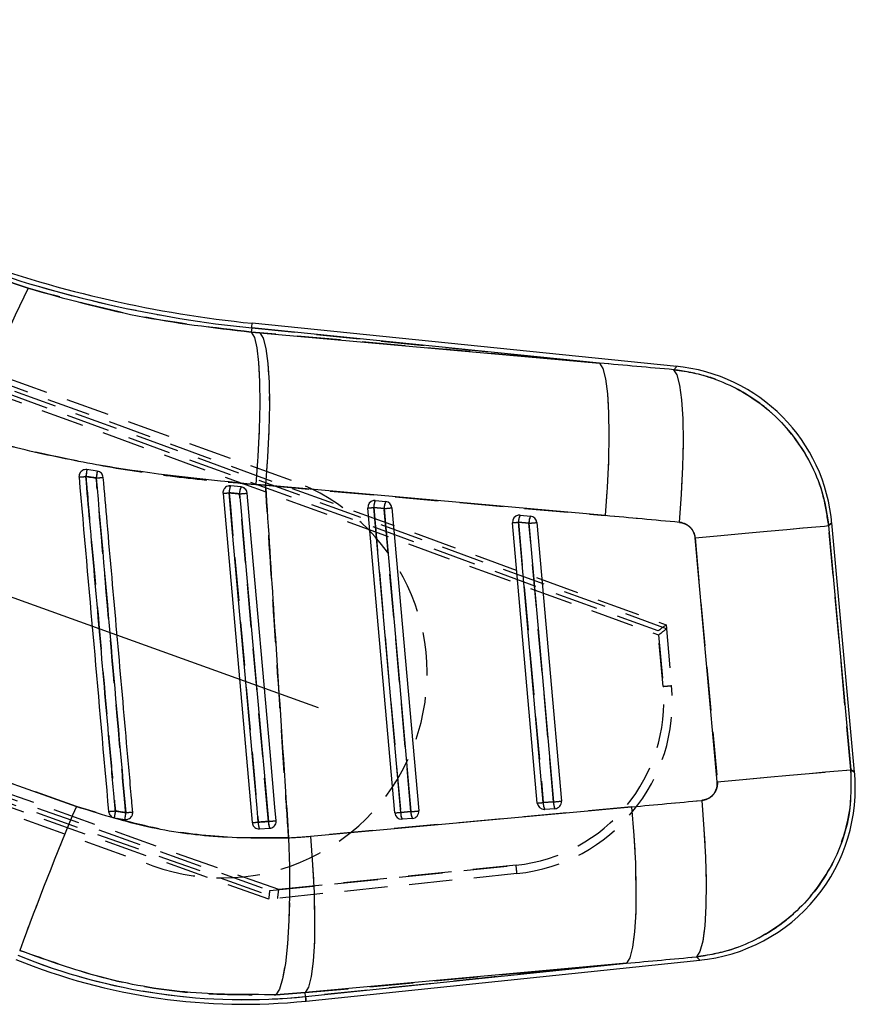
# Model space of a CAD drawing. Extents: x 76 to 781, y 22 to 547.
# Tile 3 of 19: x 415 to 464, y 22 to 80. Entities that reach past the tile are written whole.
import ezdxf

# ---------------------------------------------------------------- set-up
doc = ezdxf.new("R2010")
doc.units = 0
doc.header["$LTSCALE"] = 2
doc.linetypes.add('CENTERX2', pattern=[20.32, 12.7, -2.54, 2.54, -2.54])
doc.linetypes.add('HIDDEN', pattern=[1.905, 1.27, -0.635])
doc.layers.get('0').update_dxf_attribs({"linetype": 'CONTINUOUS'})

msp = doc.modelspace()

# ---------------------------------------------------------------- linework, layer by layer
at = {"color": 7, "linetype": 'HIDDEN'}
for p, q in [((452.5236, 43.8421), (355.2993, 79.2786)), ((355.4395, 79.4951), (452.5027, 44.0826)), ((430.5634, 52.5355), (355.494, 79.5532)), ((355.0722, 78.8305), (452.0576, 43.4811)), ((452.0357, 43.7208), (355.1957, 79.0518)), ((415.1303, 63.8075), (411.5825, 65.0043)), ((428.224, 61.4848), (428.1994, 61.2424)), ((428.708, 61.1967), (428.1994, 61.2424)), ((428.224, 61.4848), (448.6048, 59.4167)), ((448.6048, 59.4167), (428.708, 61.1967)), ((429.8075, 28.5507), (347.5034, 57.7965)), ((347.3937, 57.3061), (429.7448, 28.0436)), ((347.4578, 57.5471), (429.2921, 28.4974)), ((429.2292, 27.9891), (347.3641, 57.0498)), ((350.3338, 55.9033), (422.4361, 29.9535)), ((426.8839, 52.222), (426.9855, 52.2247)), ((428.4628, 52.2981), (429.0352, 52.2565)), ((429.0352, 52.2565), (448.932, 50.4765)), ((435.9852, 50.8929), (435.3729, 50.955)), ((435.3729, 50.955), (436.9532, 33.0824)), ((437.5563, 33.1238), (435.9852, 50.8929)), ((444.4677, 50.0322), (443.8555, 50.0943)), ((443.8555, 50.0943), (445.3089, 33.6564)), ((445.912, 33.6978), (444.4677, 50.0322)), ((463.3314, 35.5841), (462.0279, 49.8898)), ((454.2026, 49.1768), (455.506, 34.8711)), ((452.5027, 44.0826), (452.8286, 40.5125)), ((452.3327, 40.4663), (452.0357, 43.7208)), ((452.0576, 43.4811), (452.3327, 40.4663)), ((417.9476, 33.431), (413.6837, 34.9428)), ((445.3089, 33.6564), (445.912, 33.6978)), ((450.4876, 33.4035), (431.6599, 31.678)), ((436.9532, 33.0824), (437.5563, 33.1238)), ((428.6806, 32.1085), (428.6679, 32.1078)), ((443.7657, 29.4938), (429.2292, 27.9891)), ((429.2921, 28.4974), (443.7163, 29.9904)), ((443.7163, 29.9904), (429.8075, 28.5507)), ((431.3541, 22.5129), (450.1817, 24.2384)), ((450.1817, 24.2384), (431.3777, 22.2855)), ((429.6295, 22.3926), (431.3541, 22.5129)), ((431.3777, 22.2855), (431.3541, 22.5129))]:
    msp.add_line(p, q, dxfattribs=at)
at = {"color": 7, "linetype": 'CONTINUOUS'}
for p, q in [((411.5825, 65.0043), (415.1303, 63.8075)), ((428.224, 61.4848), (428.1994, 61.2424)), ((428.1994, 61.2424), (428.708, 61.1967)), ((448.6048, 59.4167), (428.224, 61.4848)), ((453.1344, 59.2289), (428.2513, 61.7537)), ((428.708, 61.1967), (448.6048, 59.4167)), ((419.1737, 53.0881), (418.5656, 53.1751)), ((426.9855, 52.2247), (426.8839, 52.222)), ((427.5976, 52.1625), (426.9855, 52.2247)), ((429.0352, 52.2565), (428.4628, 52.2981)), ((448.932, 50.4765), (429.0352, 52.2565)), ((426.5414, 51.785), (428.2485, 32.4778)), ((436.6042, 33.0517), (435.0239, 50.9243)), ((436.9532, 33.0824), (435.3729, 50.955)), ((435.3729, 50.955), (435.9852, 50.8929)), ((435.4673, 51.3639), (436.0796, 51.3018)), ((435.9852, 50.8929), (437.5563, 33.1238)), ((436.4406, 50.9333), (438.0118, 33.1642)), ((443.9499, 50.5032), (444.5621, 50.4411)), ((444.9599, 33.6256), (443.5064, 50.0636)), ((445.3089, 33.6564), (443.8555, 50.0943)), ((443.8555, 50.0943), (444.4677, 50.0322)), ((444.4677, 50.0322), (445.912, 33.6978)), ((444.9232, 50.0725), (446.3674, 33.7382)), ((462.0279, 49.8898), (463.3314, 35.5841)), ((463.55, 35.4308), (462.2179, 50.0517)), ((455.506, 34.8711), (454.2026, 49.1768)), ((413.6837, 34.9428), (417.9476, 33.431)), ((445.912, 33.6978), (445.3089, 33.6564)), ((431.6599, 31.678), (450.4876, 33.4035)), ((437.5563, 33.1238), (436.9532, 33.0824)), ((445.9948, 33.2978), (445.3917, 33.2563)), ((420.1674, 32.7694), (420.7846, 32.6663)), ((420.7846, 32.6663), (420.9321, 32.6703)), ((437.6392, 32.7238), (437.0361, 32.6824)), ((428.6679, 32.1078), (428.6806, 32.1085)), ((428.6806, 32.1085), (429.2836, 32.1499)), ((431.4057, 22.0165), (454.4904, 24.4141)), ((450.1817, 24.2384), (431.3541, 22.5129)), ((431.3777, 22.2855), (450.1817, 24.2384)), ((431.3541, 22.5129), (429.6295, 22.3926)), ((431.3777, 22.2855), (431.3541, 22.5129))]:
    msp.add_line(p, q, dxfattribs=at)
at = {"color": 179, "linetype": 'CENTERX2'}
msp.add_line((432.1453, 39.2126), (363.4584, 63.9333), dxfattribs=at)
at = {"color": 7, "linetype": 'CONTINUOUS', "flags": 128}
for points in [[(428.1994, 61.2424), (428.3813, 60.9282), (428.5266, 60.3241), (428.6306, 59.45), (428.6898, 58.335), (428.7023, 57.016), (428.6676, 55.5369), (428.5868, 53.9467), (428.4628, 52.2981)], [(428.708, 61.1967), (428.9012, 60.8819), (429.0576, 60.2775), (429.172, 59.4035), (429.2405, 58.2891), (429.261, 56.971), (429.2327, 55.4929), (429.1566, 53.9039), (429.0352, 52.2565)], [(448.6048, 59.4167), (448.798, 59.1019), (448.9544, 58.4975), (449.0687, 57.6236), (449.1373, 56.5091), (449.1578, 55.191), (449.1295, 53.7129), (449.0534, 52.1239), (448.932, 50.4765)], [(453.2889, 50.0838), (453.4131, 51.7417), (453.4913, 53.3401), (453.5209, 54.8254), (453.5009, 56.1477), (453.432, 57.2627), (453.3164, 58.1329), (453.1581, 58.7291), (452.9624, 59.0313)], [(428.6061, 32.5091), (428.5347, 33.3179), (428.2489, 36.5533), (427.1061, 49.495), (426.9012, 51.8164)], [(427.5104, 51.7541), (427.5818, 50.9452), (427.8675, 47.7098), (429.0103, 34.7682), (429.2062, 32.5503)], [(429.6568, 32.5904), (429.5863, 33.3882), (429.3003, 36.6235), (428.1562, 49.5651), (427.9591, 51.7941)], [(454.2026, 49.1768), (455.7067, 49.3138), (457.1318, 49.4436), (458.4369, 49.5626), (459.5846, 49.6671), (460.5418, 49.7544), (461.2812, 49.8217), (461.7813, 49.8673), (462.0279, 49.8898)], [(455.506, 34.8711), (457.0101, 35.0081), (458.4352, 35.138), (459.7403, 35.2569), (460.888, 35.3615), (461.8453, 35.4487), (462.5846, 35.5161), (463.0847, 35.5616), (463.3314, 35.5841)], [(454.5912, 33.7822), (454.7262, 32.0939), (454.8134, 30.4603), (454.8497, 28.9378), (454.8339, 27.5794), (454.7664, 26.4322), (454.6496, 25.5358), (454.4877, 24.9214), (454.2861, 24.6102)], [(450.4876, 33.4035), (450.6198, 31.7253), (450.7049, 30.1006), (450.7399, 28.5852), (450.7235, 27.231), (450.6564, 26.0842), (450.5408, 25.1842), (450.3808, 24.5619), (450.1817, 24.2384)], [(430.3873, 31.5933), (430.4376, 29.9019), (430.4431, 28.2651), (430.4037, 26.7394), (430.3206, 25.3775), (430.1967, 24.2266), (430.0364, 23.3263), (429.8451, 22.7079), (429.6295, 22.3926)], [(431.6599, 31.678), (431.7922, 29.9998), (431.8773, 28.3752), (431.9122, 26.8598), (431.8959, 25.5055), (431.8288, 24.3587), (431.7132, 23.4587), (431.5532, 22.8364), (431.3541, 22.5129)]]:
    msp.add_lwpolyline(points, dxfattribs=at)
at = {"color": 7, "linetype": 'HIDDEN', "flags": 128}
for points in [[(428.1994, 61.2424), (428.3813, 60.9282), (428.5266, 60.3241), (428.6306, 59.45), (428.6898, 58.335), (428.7023, 57.016), (428.6676, 55.5369), (428.5868, 53.9467), (428.4628, 52.2981)], [(428.708, 61.1967), (428.9012, 60.8819), (429.0576, 60.2775), (429.172, 59.4035), (429.2405, 58.2891), (429.261, 56.971), (429.2327, 55.4929), (429.1566, 53.9039), (429.0352, 52.2565)], [(448.6048, 59.4167), (448.798, 59.1019), (448.9544, 58.4975), (449.0687, 57.6236), (449.1373, 56.5091), (449.1578, 55.191), (449.1295, 53.7129), (449.0534, 52.1239), (448.932, 50.4765)], [(453.1344, 59.2289), (453.1153, 59.2069), (452.9624, 59.0313)], [(453.2889, 50.0838), (453.4131, 51.7417), (453.4913, 53.3401), (453.5209, 54.8254), (453.5009, 56.1477), (453.432, 57.2627), (453.3164, 58.1329), (453.1581, 58.7291), (452.9624, 59.0313)], [(426.9012, 51.8164), (426.9726, 51.0075), (427.2583, 47.7721), (428.4011, 34.8305), (428.6061, 32.5091)], [(429.2062, 32.5503), (429.1348, 33.3591), (428.849, 36.5945), (427.7062, 49.5362), (427.5104, 51.7541)], [(454.2026, 49.1768), (455.7067, 49.3138), (457.1318, 49.4436), (458.4369, 49.5626), (459.5846, 49.6671), (460.5418, 49.7544), (461.2812, 49.8217), (461.7813, 49.8673), (462.0279, 49.8898)], [(462.0279, 49.8898), (462.1968, 50.0337), (462.2179, 50.0517)], [(455.506, 34.8711), (457.0101, 35.0081), (458.4352, 35.138), (459.7403, 35.2569), (460.888, 35.3615), (461.8453, 35.4487), (462.5846, 35.5161), (463.0847, 35.5616), (463.3314, 35.5841)], [(463.55, 35.4308), (463.5257, 35.4478), (463.3314, 35.5841)], [(454.5912, 33.7822), (454.7262, 32.0939), (454.8134, 30.4603), (454.8497, 28.9378), (454.8339, 27.5794), (454.7664, 26.4322), (454.6496, 25.5358), (454.4877, 24.9214), (454.2861, 24.6102)], [(450.4876, 33.4035), (450.6198, 31.7253), (450.7049, 30.1006), (450.7399, 28.5852), (450.7235, 27.231), (450.6564, 26.0842), (450.5408, 25.1842), (450.3808, 24.5619), (450.1817, 24.2384)], [(430.3873, 31.5933), (430.4376, 29.9019), (430.4431, 28.2651), (430.4037, 26.7394), (430.3206, 25.3775), (430.1967, 24.2266), (430.0364, 23.3263), (429.8451, 22.7079), (429.6295, 22.3926)], [(431.6599, 31.678), (431.7922, 29.9998), (431.8773, 28.3752), (431.9122, 26.8598), (431.8959, 25.5055), (431.8288, 24.3587), (431.7132, 23.4587), (431.5532, 22.8364), (431.3541, 22.5129)], [(454.2861, 24.6102), (454.4677, 24.4359), (454.4904, 24.4141)], [(431.3777, 22.2855), (431.39, 22.1679), (431.3987, 22.0838), (431.4039, 22.0334), (431.4057, 22.0165)]]:
    msp.add_lwpolyline(points, dxfattribs=at)
at = {"color": 8, "linetype": 'CONTINUOUS', "flags": 128}
for points in [[(428.224, 61.4848), (428.236, 61.6024), (428.2445, 61.6865), (428.2496, 61.7369), (428.2513, 61.7537)], [(452.9624, 59.0313), (453.1153, 59.2069), (453.1344, 59.2289)], [(462.2179, 50.0517), (462.1968, 50.0337), (462.0279, 49.8898)], [(463.3314, 35.5841), (463.5257, 35.4478), (463.55, 35.4308)], [(454.4904, 24.4141), (454.4677, 24.4359), (454.2861, 24.6102)], [(431.4057, 22.0165), (431.4039, 22.0334), (431.3987, 22.0838), (431.39, 22.1679), (431.3777, 22.2855)]]:
    msp.add_lwpolyline(points, dxfattribs=at)
at = {"color": 7, "linetype": 'CONTINUOUS'}
for centre, radius, start, end in [((435.2585, 130.8103), 69.6815, 250.210253, 264.206038), ((435.2585, 130.8103), 69.4111, 250.209148, 264.206038), ((452.2239, 44.8874), 41.6402, 152.975518, 165.820915), ((452.1097, 49.1307), 10.15, 4.793152, 84.639328), ((433.3463, 50.7508), 14.9782, 170.685525, 172.247049), ((416.0088, 79.9226), 27.2657, 274.406454, 275.252854), ((426.4398, 51.738), 7.3905, 169.474143, 172.644061), ((416.5003, 83.4167), 30.8431, 274.853894, 275.619546), ((427.9659, 51.8092), 1.0648, 157.036537, 179.614808), ((428.5177, 51.7526), 1.0073, 155.985894, 179.915041), ((419.6144, 133.2645), 81.7734, 274.859338, 275.112397), ((411.7819, 230.829), 179.7644, 275.019516, 275.163107), ((435.4283, 50.96), 0.406, 99.15109, 185.052961), ((415.5806, 273.913), 223.8348, 274.983255, 275.07295), ((435.4271, 50.9675), 0.3984, 84.204567, 99.152452), ((436.2633, 50.9648), 0.8904, 153.369599, 180.632095), ((436.8758, 50.9026), 0.8907, 153.37272, 180.62478), ((398.0504, 481.1742), 431.9504, 275.03833, 275.09898), ((436.0371, 50.899), 0.405, 4.850538, 83.975724), ((443.9108, 50.0993), 0.406, 99.15109, 185.052961), ((443.9096, 50.1069), 0.3983, 84.201454, 99.15193), ((444.7463, 50.104), 0.8909, 153.377629, 180.623836), ((445.3585, 50.0419), 0.8909, 153.377629, 180.623836), ((444.5196, 50.0383), 0.405, 4.851069, 83.977557), ((423.9913, 273.8311), 224.6169, 274.984234, 275.073613), ((405.9438, 486.9551), 438.618, 275.038791, 275.098519), ((453.4419, 34.5098), 10.15, 275.54596, 5.656071), ((425.4448, 257.3932), 224.6169, 274.984234, 275.073613), ((445.3643, 33.6614), 0.406, 185.052961, 271.260987), ((446.1047, 33.6126), 0.797, 176.84993, 206.548922), ((446.7078, 33.654), 0.797, 176.84993, 206.548922), ((407.4565, 469.8348), 437.8291, 275.038903, 275.098737), ((445.9652, 33.7006), 0.404, 274.203934, 5.331736), ((594.1386, -40.7143), 191.1565, 157.177513, 159.896418), ((417.2191, 66.1837), 33.1534, 274.523241, 275.215413), ((428.3282, 31.6328), 8.2396, 169.265371, 172.070926), ((425.8971, 32.1694), 5.1366, 169.953525, 174.44886), ((417.526, 71.7613), 38.8373, 274.893815, 275.505117), ((416.6557, 261.7443), 229.561, 274.985196, 275.07265), ((437.0086, 33.0875), 0.406, 185.052961, 271.260987), ((437.749, 33.0387), 0.797, 176.851886, 206.551271), ((438.3521, 33.08), 0.797, 176.849591, 206.549472), ((399.1009, 469.2609), 437.8291, 275.038903, 275.098737), ((437.6096, 33.1267), 0.404, 274.20321, 5.331982), ((445.3648, 33.6468), 0.3914, 271.233752, 273.948372), ((419.2854, 136.9933), 104.8992, 274.90163, 275.097704), ((429.5263, 32.4729), 0.9209, 177.749109, 203.311148), ((430.0776, 32.5111), 0.8723, 177.424249, 204.461068), ((409.4573, 257.168), 225.4842, 275.02465, 275.139599), ((437.0088, 33.0775), 0.396, 271.257927, 273.943019), ((427.7685, 57.0374), 35.2092, 247.706038, 275.929341), ((427.7685, 57.0374), 34.9388, 247.706038, 275.929341)]:
    msp.add_arc(centre, radius, start, end, dxfattribs=at)
at = {"color": 7, "linetype": 'HIDDEN'}
for centre, radius, start, end in [((435.2585, 130.8103), 69.6815, 250.210253, 264.206038), ((452.2239, 44.8874), 41.6402, 152.975518, 165.820915), ((433.3463, 50.7508), 14.9782, 170.685525, 172.247049), ((416.0088, 79.9226), 27.2657, 274.406454, 275.252854), ((426.4398, 51.738), 7.3905, 169.474143, 172.644061), ((416.5003, 83.4167), 30.8431, 274.853894, 275.619546), ((426.4998, 41.2445), 12, 250.206038, 70.206038), ((427.9659, 51.8092), 1.0648, 157.036537, 179.614808), ((428.5177, 51.7526), 1.0073, 155.985894, 179.915041), ((419.6144, 133.2645), 81.7734, 274.859338, 275.112397), ((411.7819, 230.829), 179.7644, 275.019516, 275.163107), ((415.5806, 273.913), 223.8348, 274.983255, 275.07295), ((436.2633, 50.9648), 0.8904, 153.369599, 180.632095), ((436.8758, 50.9026), 0.8907, 153.37272, 180.62478), ((398.0504, 481.1742), 431.9504, 275.03833, 275.09898), ((444.7463, 50.104), 0.8909, 153.377629, 180.623836), ((445.3585, 50.0419), 0.8909, 153.377629, 180.623836), ((423.9913, 273.8311), 224.6169, 274.984234, 275.073613), ((405.9438, 486.9551), 438.618, 275.038791, 275.098519), ((442.7227, 39.5891), 9.65, 275.909745, 5.215088), ((442.7206, 39.5899), 10.15, 275.909745, 5.215088), ((446.3273, 107.6289), 67.4306, 275.109568, 275.532742), ((425.4448, 257.3932), 224.6169, 274.984234, 275.073613), ((446.1047, 33.6126), 0.797, 176.84993, 206.548922), ((446.7078, 33.654), 0.797, 176.84993, 206.548922), ((407.4565, 469.8348), 437.8291, 275.038903, 275.098737), ((594.1386, -40.7143), 191.1565, 157.177513, 159.896418), ((417.2191, 66.1837), 33.1534, 274.523241, 275.215413), ((428.3282, 31.6328), 8.2396, 169.265371, 172.070926), ((425.8971, 32.1694), 5.1366, 169.953525, 174.44886), ((417.526, 71.7613), 38.8373, 274.893815, 275.505117), ((416.6557, 261.7443), 229.561, 274.985196, 275.07265), ((437.749, 33.0387), 0.797, 176.851886, 206.551271), ((438.3521, 33.08), 0.797, 176.849591, 206.549472), ((399.1009, 469.2609), 437.8291, 275.038903, 275.098737), ((419.2854, 136.9933), 104.8992, 274.90163, 275.097704), ((429.5263, 32.4729), 0.9209, 177.749109, 203.311148), ((430.0776, 32.5111), 0.8723, 177.424249, 204.461068), ((409.4573, 257.168), 225.4842, 275.02465, 275.139599), ((412.0587, 26.5888), 31.8398, 5.23492, 6.132985), ((427.7685, 57.0374), 34.9388, 247.706038, 275.929341)]:
    msp.add_arc(centre, radius, start, end, dxfattribs=at)
at = {"color": 7, "linetype": 'CONTINUOUS'}
for centre, major_axis, ratio, start_param, end_param in [((492.9463, -16.2257), (453.8508, -47.9822), 0.1556261, 1.6754496, 1.6850915), ((494.1922, -16.1122), (453.8767, -47.7267), 0.1356176, 1.6752891, 1.684931), ((483.7162, 98.8657), (445.4643, 46.3756), 0.1382425, 4.6233432, 4.632577), ((429.3229, 57.179), (25.5041, 2.3238), 0.9999268, 4.663108, 4.7129171), ((482.4703, 98.7522), (445.4626, 46.3925), 0.1586389, 4.6233322, 4.6325659)]:
    msp.add_ellipse(centre, major_axis=major_axis, ratio=ratio, start_param=start_param, end_param=end_param, dxfattribs=at)
at = {"color": 7, "linetype": 'HIDDEN'}
for centre, major_axis, ratio, start_param, end_param in [((492.9463, -16.2257), (453.8508, -47.9822), 0.1556261, 1.6754496, 1.6850915), ((494.1922, -16.1122), (453.8767, -47.7267), 0.1356176, 1.6752891, 1.684931), ((452.0336, 43.7215), (0.4691, 0.3611), 0.003104, 4.7143756, 6.2831853), ((452.0555, 43.4819), (0.4691, 0.3612), 0.003104, 4.7143749, 6.2153378), ((452.0051, 44.0337), (0.5192, -0.1905), 0.063181, 6.2472486, 6.3131279), ((483.7162, 98.8657), (445.4643, 46.3756), 0.1382425, 4.6233432, 4.632577), ((429.3229, 57.179), (25.5041, 2.3238), 0.9999268, 4.663108, 4.7129171), ((429.2901, 28.4981), (0.0608, 0.509), 0.0041474, 3.1415927, 4.7114332), ((429.8054, 28.5514), (0.0609, 0.509), 0.0041474, 3.2104711, 4.7114339), ((428.6462, 28.4314), (1.0986, -0.388), 0.0299477, 6.220086, 6.2880271), ((482.4703, 98.7522), (445.4626, 46.3925), 0.1586389, 4.6233322, 4.6325659)]:
    msp.add_ellipse(centre, major_axis=major_axis, ratio=ratio, start_param=start_param, end_param=end_param, dxfattribs=at)
at = {"color": 7, "linetype": 'CONTINUOUS'}
for points, knots in [([(415.1303, 63.8075), (417.2551, 63.2133), (421.5545, 62.011), (425.9674, 61.5005), (428.1994, 61.2424)], [0, 0, 0, 0, 0.49419685, 1, 1, 1, 1]), ([(452.9624, 59.0313), (453.3644, 58.9748), (454.3452, 58.8371), (455.8499, 58.3394), (457.5512, 57.4546), (459.464, 55.9136), (460.9103, 53.8697), (461.7586, 51.6916), (461.9381, 50.4904), (462.0279, 49.8898)], [0, 0, 0, 0, 0.0874627, 0.2134203, 0.3393785, 0.4992439, 0.7385522, 0.869276, 1, 1, 1, 1]), ([(428.4628, 52.2981), (425.6978, 52.5724), (421.5232, 52.9865), (415.9828, 54.051), (413.2291, 54.7419), (411.8523, 55.0873)], [0, 0, 0, 0, 0.4951466, 0.74756952, 1, 1, 1, 1]), ([(418.2795, 53.1087), (418.2443, 53.0793), (418.1739, 53.0204), (418.113, 52.8943), (418.0994, 52.7959), (418.1032, 52.7441), (418.1037, 52.7375)], [0, 0, 0, 0, 0.3179993, 0.6360024, 0.953999, 1, 1, 1, 1]), ([(418.5656, 53.1751), (418.5217, 53.1772), (418.432, 53.1814), (418.3356, 53.1448), (418.2885, 53.1145), (418.2795, 53.1087)], [0, 0, 0, 0, 0.4374852, 0.8929622, 1, 1, 1, 1]), ([(418.1037, 52.7375), (418.392, 49.4702), (418.9686, 42.9355), (419.5454, 36.4008), (419.8337, 33.1335)], [0, 0, 0, 0, 0.5, 1, 1, 1, 1]), ([(420.2328, 33.1675), (420.209, 33.4371), (420.0902, 34.7852), (419.5911, 40.4472), (419.0389, 46.7123), (418.5819, 51.8988), (418.505, 52.7714)], [0, 0, 0, 0, 0.04126, 0.2063008, 0.8664634, 1, 1, 1, 1]), ([(418.505, 52.7714), (418.576, 52.7612), (418.7778, 52.7321), (418.9795, 52.703), (419.1101, 52.6842)], [0, 0, 0, 0, 0.3520656, 1, 1, 1, 1]), ([(419.1101, 52.6842), (419.4011, 49.3828), (419.9774, 42.8432), (420.5538, 36.3036), (420.8392, 33.0655)], [0, 0, 0, 0, 0.5048411, 1, 1, 1, 1]), ([(419.5206, 52.7218), (419.5127, 52.7649), (419.4964, 52.8531), (419.419, 52.9675), (419.3096, 53.0521), (419.2203, 53.0813), (419.1745, 53.088), (419.1737, 53.0881)], [0, 0, 0, 0, 0.2405278, 0.4921151, 0.7437187, 0.9953293, 1, 1, 1, 1]), ([(421.2519, 33.1031), (421.2284, 33.3695), (421.1097, 34.7144), (420.6103, 40.3732), (420.0567, 46.6464), (419.5983, 51.841), (419.5206, 52.7218)], [0, 0, 0, 0, 0.0407437, 0.2056578, 0.8653139, 1, 1, 1, 1]), ([(426.8839, 52.222), (426.8393, 52.2106), (426.7501, 52.1877), (426.6402, 52.0993), (426.5652, 51.9827), (426.5377, 51.8715), (426.5405, 51.8055), (426.5414, 51.785)], [0, 0, 0, 0, 0.2255224, 0.4510748, 0.6758728, 0.8993872, 1, 1, 1, 1]), ([(427.9591, 51.7941), (427.9582, 51.8027), (427.9523, 51.8565), (427.9199, 51.9532), (427.8356, 52.0624), (427.7234, 52.1382), (427.6382, 52.1547), (427.5976, 52.1625)], [0, 0, 0, 0, 0.0467706, 0.2906402, 0.5345112, 0.7784015, 1, 1, 1, 1]), ([(429.0352, 52.2565), (429.1982, 49.6966), (429.5798, 43.7027), (430.0352, 36.8153), (430.327, 32.4877), (430.3873, 31.5933)], [0, 0, 0, 0, 0.37161693, 0.87012293, 1, 1, 1, 1]), ([(426.9012, 51.8164), (426.9925, 51.807), (427.1957, 51.7863), (427.3987, 51.7655), (427.5104, 51.7541)], [0, 0, 0, 0, 0.4498307, 1, 1, 1, 1]), ([(454.2026, 49.1768), (454.2016, 49.1865), (454.1895, 49.3069), (454.1218, 49.5343), (453.9453, 49.7795), (453.7065, 49.9675), (453.4862, 50.0586), (453.3295, 50.0786), (453.2889, 50.0838)], [0, 0, 0, 0, 0.0210027, 0.2595998, 0.4981466, 0.6582561, 0.9113177, 1, 1, 1, 1]), ([(463.3314, 35.5841), (463.341, 34.721), (463.3631, 32.7415), (462.4381, 30.2101), (461.1307, 28.2698), (459.8696, 26.9867), (458.0354, 25.6545), (456.0938, 24.864), (454.6342, 24.6591), (454.2861, 24.6102)], [0, 0, 0, 0, 0.1643097, 0.3768258, 0.5010397, 0.6096717, 0.7183047, 0.932821, 1, 1, 1, 1]), ([(454.5912, 33.7822), (454.6265, 33.7866), (454.7743, 33.8051), (455.0244, 33.9017), (455.2529, 34.0928), (455.4173, 34.3327), (455.5104, 34.586), (455.5074, 34.7845), (455.506, 34.8711)], [0, 0, 0, 0, 0.06819747, 0.28492274, 0.50179065, 0.62553361, 0.83664116, 1, 1, 1, 1]), ([(417.9476, 33.431), (419.2456, 33.0245), (421.8662, 32.2039), (426.0645, 31.5702), (428.9139, 31.5854), (430.3873, 31.5933)], [0, 0, 0, 0, 0.3215619, 0.6491786, 1, 1, 1, 1]), ([(419.8337, 33.1335), (419.8422, 33.0884), (419.8592, 32.9981), (419.9396, 32.8839), (420.0455, 32.802), (420.1286, 32.7798), (420.1674, 32.7694)], [0, 0, 0, 0, 0.2579392, 0.5158698, 0.7738093, 1, 1, 1, 1]), ([(420.8392, 33.0655), (420.7736, 33.076), (420.5712, 33.1083), (420.3693, 33.1436), (420.2328, 33.1675)], [0, 0, 0, 0, 0.32403201, 1, 1, 1, 1]), ([(420.9321, 32.6703), (420.9758, 32.6842), (421.0632, 32.712), (421.1675, 32.8058), (421.2361, 32.9257), (421.256, 33.0308), (421.2527, 33.0896), (421.2519, 33.1031)], [0, 0, 0, 0, 0.2327681, 0.4655178, 0.698283, 0.9310499, 1, 1, 1, 1]), ([(428.2485, 32.4778), (428.2569, 32.4329), (428.2738, 32.3432), (428.3535, 32.2286), (428.4633, 32.1461), (428.5747, 32.1093), (428.644, 32.1082), (428.6679, 32.1078)], [0, 0, 0, 0, 0.2201751, 0.440323, 0.6610505, 0.8831029, 1, 1, 1, 1]), ([(429.2062, 32.5503), (429.1251, 32.5447), (428.9251, 32.531), (428.725, 32.5172), (428.6061, 32.5091)], [0, 0, 0, 0, 0.4058247, 1, 1, 1, 1]), ([(429.2836, 32.1499), (429.3236, 32.1562), (429.4085, 32.1697), (429.5225, 32.2406), (429.6101, 32.3465), (429.6577, 32.4693), (429.6571, 32.5527), (429.6568, 32.5904)], [0, 0, 0, 0, 0.1891028, 0.4011593, 0.6132044, 0.8252691, 1, 1, 1, 1]), ([(429.6295, 22.3926), (427.8532, 22.3923), (424.4308, 22.3916), (419.3602, 23.288), (416.2171, 24.4185), (414.6287, 24.9897)], [0, 0, 0, 0, 0.34801508, 0.67053131, 1, 1, 1, 1])]:
    msp.add_open_spline(points, degree=3, knots=knots, dxfattribs=at)
at = {"color": 7, "linetype": 'HIDDEN'}
for points, knots in [([(428.1994, 61.2424), (426.0196, 61.4931), (421.6071, 62.0006), (417.3064, 63.2004), (415.1303, 63.8075)], [0, 0, 0, 0, 0.4940336, 1, 1, 1, 1]), ([(462.0279, 49.8898), (461.9485, 50.4371), (461.7087, 52.0888), (460.7011, 54.247), (459.2174, 56.0652), (457.8439, 57.2292), (456.3545, 58.1134), (454.7144, 58.7561), (453.5464, 58.9396), (452.9624, 59.0313)], [0, 0, 0, 0, 0.1191845, 0.3596692, 0.500723, 0.6231594, 0.7455968, 0.8727977, 1, 1, 1, 1]), ([(411.8523, 55.0873), (414.5663, 54.4409), (418.6636, 53.465), (424.2413, 52.6671), (427.0556, 52.4211), (428.4628, 52.2981)], [0, 0, 0, 0, 0.4952208, 0.7476117, 1, 1, 1, 1]), ([(419.1101, 52.6842), (418.9795, 52.703), (418.7778, 52.7321), (418.576, 52.7612), (418.505, 52.7714)], [0, 0, 0, 0, 0.6479344, 1, 1, 1, 1]), ([(418.505, 52.7714), (418.5288, 52.5018), (418.6476, 51.1537), (419.1465, 45.4917), (419.6987, 39.2267), (420.1559, 34.0401), (420.2328, 33.1675)], [0, 0, 0, 0, 0.04126, 0.2063008, 0.8664633, 1, 1, 1, 1]), ([(420.8392, 33.0655), (420.8155, 33.3351), (420.6966, 34.6832), (420.1976, 40.3453), (419.645, 46.6152), (419.1875, 51.8067), (419.1101, 52.6842)], [0, 0, 0, 0, 0.0412291, 0.2061453, 0.8658097, 1, 1, 1, 1]), ([(430.3873, 31.5933), (430.3237, 32.5373), (430.0368, 36.793), (429.5813, 43.6804), (429.2028, 49.6246), (429.0352, 52.2565)], [0, 0, 0, 0, 0.1370791, 0.6179388, 1, 1, 1, 1]), ([(427.5104, 51.7541), (427.3987, 51.7655), (427.1957, 51.7863), (426.9925, 51.807), (426.9012, 51.8164)], [0, 0, 0, 0, 0.5501693, 1, 1, 1, 1]), ([(453.2889, 50.0838), (453.2944, 50.0833), (453.4122, 50.072), (453.6401, 50.0084), (453.8846, 49.8379), (454.0702, 49.6133), (454.1715, 49.3972), (454.1948, 49.2317), (454.2026, 49.1768)], [0, 0, 0, 0, 0.011931, 0.2564581, 0.5011498, 0.6418771, 0.8812579, 1, 1, 1, 1]), ([(454.2861, 24.6102), (454.9763, 24.726), (456.2455, 24.939), (457.9716, 25.6923), (459.5927, 26.729), (461.3623, 28.4433), (462.8767, 31.0534), (463.4258, 33.6762), (463.3511, 35.1848), (463.3314, 35.5841)], [0, 0, 0, 0, 0.1332716, 0.2450487, 0.3568238, 0.4993808, 0.7112497, 0.9235834, 1, 1, 1, 1]), ([(455.506, 34.8711), (455.5082, 34.831), (455.5164, 34.6798), (455.4616, 34.4169), (455.3083, 34.1563), (455.0864, 33.9476), (454.8473, 33.8218), (454.6612, 33.793), (454.5912, 33.7822)], [0, 0, 0, 0, 0.0760421, 0.2869508, 0.497814, 0.6404277, 0.864837, 1, 1, 1, 1]), ([(430.3873, 31.5933), (429.0321, 31.5823), (426.2973, 31.56), (422.0931, 32.1462), (419.3562, 32.9944), (417.9476, 33.431)], [0, 0, 0, 0, 0.3228222, 0.6514598, 1, 1, 1, 1]), ([(420.2328, 33.1675), (420.3693, 33.1436), (420.5712, 33.1083), (420.7736, 33.076), (420.8392, 33.0655)], [0, 0, 0, 0, 0.67596799, 1, 1, 1, 1]), ([(428.6061, 32.5091), (428.725, 32.5172), (428.9251, 32.531), (429.1251, 32.5447), (429.2062, 32.5503)], [0, 0, 0, 0, 0.5941753, 1, 1, 1, 1]), ([(414.6287, 24.9897), (416.3258, 24.3843), (419.5712, 23.2265), (424.6495, 22.3799), (427.9579, 22.3883), (429.6295, 22.3926)], [0, 0, 0, 0, 0.3516045, 0.6723848, 1, 1, 1, 1])]:
    msp.add_open_spline(points, degree=3, knots=knots, dxfattribs=at)

doc.saveas('drawing.dxf')
